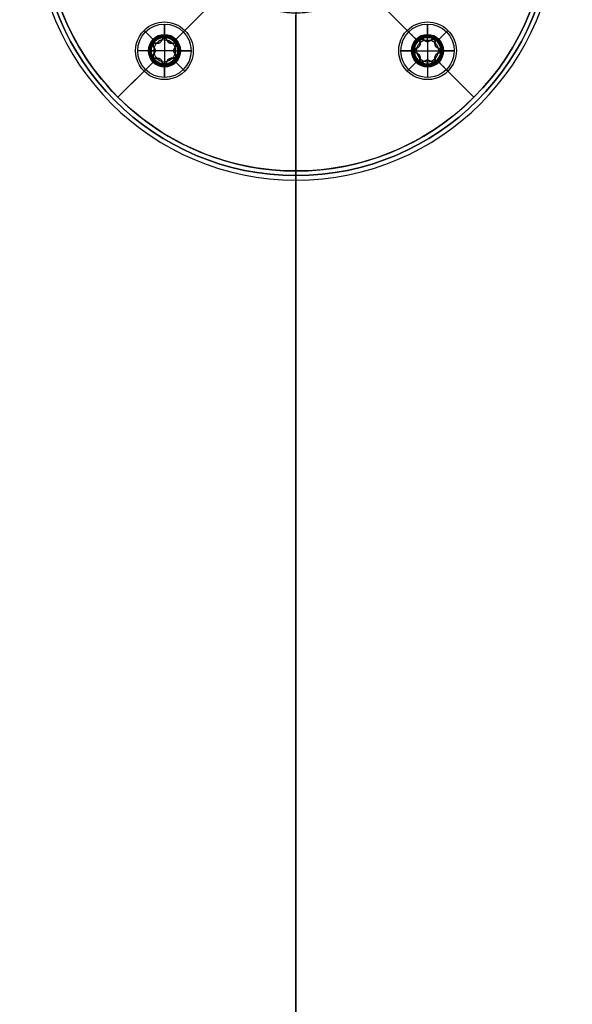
# Model space of a CAD drawing. Header units: millimetres. Extents: x -398 to 387, y -563 to 552.
# Tile 209 of 256: x -66 to 55, y -237 to -22. Entities that reach past the tile are written whole.
import ezdxf

# ---------------------------------------------------------------- set-up
doc = ezdxf.new("R2010")
doc.units = ezdxf.units.MM
doc.layers.add('Livello 01', color=7, linetype='Continuous')

# ---------------------------------------------------------------- blocks, each defined once
blk = doc.blocks.new('VTM06X30STIN0')
at = {"layer": 'Livello 01', "color": 254, "true_color": 0xcad1ee}
for p, q in [((0, 5.82), (0.47, 5.82)), ((0, 2.92), (0, 5.82)), ((3.3, 3), (0.47, 5.82)), ((1.65, 2.5, 1.12), (0.11, 2.5, 1.12)), ((1.65, 2.5, -1.12), (0.11, 2.5, -1.12)), ((29.57, 3), (3.3, 3)), ((30, 2.39), (29.57, 3)), ((30, -2.39), (30, 2.39)), ((0.06, 0, -2.93), (0, 0, -2.93)), ((0.06, 0, 2.92), (0, 0, 2.92)), ((1.65, 1.94, -1.68), (0.15, 1.94, -1.68)), ((1.65, 1.5, 1.62), (0.25, 1.5, 1.62)), ((1.65, 2.02), (0.3, 2.02)), ((1.65, -2.02), (1.65, 2.02)), ((30, 0, 2.39), (30, 0, -2.39)), ((0, 0, -5.82), (0, 0, -2.93)), ((0, 0, 2.92), (0, 0, 5.82)), ((0.09, 0, -2.8), (0.06, 0, -2.93)), ((0.09, 0, 2.81), (0.06, 0, 2.92)), ((1.65, 0, -2.81), (0.09, 0, -2.81)), ((1.65, -1.94, -1.68), (0.15, -1.94, -1.68)), ((1.65, -1.5, 1.62), (0.25, -1.5, 1.62)), ((1.65, -2.02), (0.3, -2.02)), ((1.65, 0, 2.81), (1.65, 0, -2.81)), ((0, -5.83), (0, -2.93)), ((1.65, -2.5, 1.12), (0.11, -2.5, 1.12)), ((1.65, -2.5, -1.12), (0.11, -2.5, -1.12)), ((3.3, -3), (0.47, -5.83)), ((29.57, -3), (3.3, -3)), ((30, -2.39), (29.57, -3)), ((0, -5.83), (0.47, -5.83))]:
    blk.add_line(p, q, dxfattribs=at)
at = {"layer": 'Livello 01', "color": 254, "true_color": 0xcad1ee, "extrusion": (1, 0, 0)}
for centre, radius, start, end in [((0, 0), 5.83, 270, 90), ((0, 0, 0.24), 5.83, 270, 90), ((0, 0, 0.47), 5.83, 270, 90), ((0, 0), 2.92, 180, 0), ((0, 0), 2.92, 0, 180), ((0, 0, 0.06), 2.93, 0, 180), ((1.94, -1.12, 1.65), 0.561, 253.3418, 46.6582), ((0, 0, 3.3), 3, 270, 90), ((0, 0, 29.57), 3, 270, 90), ((0, 0), 5.83, 90, 270), ((0, 0, 0.24), 5.83, 90, 270), ((1.94, 1.12, 1.65), 0.561, 90, 106.6582), ((0, -2.24, 1.65), 0.561, 193.3418, 346.6582), ((0, 2.24, 1.65), 0.561, 90, 166.6582), ((0, 0, 30), 2.39, 90, 270), ((0, 0, 0.47), 5.83, 90, 270), ((-1.94, -1.12, 1.65), 0.561, 133.3418, 286.6582), ((-1.94, 1.12, 1.65), 0.561, 90, 226.6582)]:
    blk.add_arc(centre, radius, start, end, dxfattribs=at)
at = {"layer": 'Livello 01', "color": 254, "true_color": 0xcad1ee, "extrusion": (-1, 0, 0)}
for centre, radius, start, end in [((0, 0, -0.03), 2.93, 180, 0), ((0, 0, -0.03), 2.93, 0, 180), ((0, 0, -0.06), 2.93, 180, 0), ((-1.94, -1.12, -0.87), 0.561, 133.3418, 286.6582), ((-1.94, 1.12, -0.87), 0.561, 90, 226.6582), ((-3, 0, -0.92), 0.982, 313.3418, 46.6582), ((-1.94, 1.12, -1.65), 0.561, 90, 226.6582), ((-3, 0, -1.65), 0.982, 313.3418, 46.6582), ((0, 0, -3.1), 3.2, 90, 270), ((0, 0, -16.43), 3, 90, 270), ((0, 0, -30), 2.39, 90, 270), ((0, 2.24, -0.87), 0.561, 90, 166.6582), ((0, -2.24, -0.87), 0.561, 193.3418, 346.6582), ((0, 2.24, -0.87), 0.561, 13.3418, 90), ((-1.94, 1.12, -0.9), 0.561, 73.3418, 90), ((-1.5, 2.6, -0.92), 0.982, 253.3418, 346.6582), ((-1.5, -2.6, -0.92), 0.982, 90, 106.6582), ((-1.5, -2.6, -0.92), 0.982, 13.3418, 90), ((-1.5, 2.6, -1.65), 0.982, 253.3418, 346.6582), ((-1.5, -2.6, -1.65), 0.982, 90, 106.6582), ((-1.5, -2.6, -1.65), 0.982, 13.3418, 90), ((0, 2.24, -1.65), 0.561, 90, 166.6582), ((0, 0, -3.1), 3.2, 270, 90), ((0, 0, -3.3), 3, 270, 90), ((0, 0, -16.43), 3, 270, 90), ((0, 0, -29.57), 3, 270, 90), ((1.94, -1.12, -0.87), 0.561, 253.3418, 46.6582), ((1.94, 1.12, -0.87), 0.561, 313.3418, 90), ((1.94, 1.12, -0.9), 0.561, 90, 106.6582), ((1.5, 2.6, -0.92), 0.982, 193.3418, 286.6582), ((1.5, -2.6, -0.92), 0.982, 90, 166.6582), ((1.5, -2.6, -0.92), 0.982, 73.3418, 90), ((3, 0, -0.92), 0.982, 133.3418, 226.6582), ((1.5, 2.6, -1.65), 0.982, 193.3418, 286.6582), ((1.5, -2.6, -1.65), 0.982, 90, 166.6582), ((1.5, -2.6, -1.65), 0.982, 73.3418, 90), ((1.94, 1.12, -1.65), 0.561, 90, 106.6582), ((3, 0, -1.65), 0.982, 133.3418, 226.6582)]:
    blk.add_arc(centre, radius, start, end, dxfattribs=at)
at = {"layer": 'Livello 01', "color": 254, "true_color": 0xcad1ee}
for points, degree in [([(0, 2.92), (0.06, 2.92)], 1), ([(0.06, 2.92), (0.3, 2.02)], 1), ([(1.65, 2.33, 0.71), (0.19, 2.33, 0.71)], 1), ([(0.3, 2.02), (0.3, 2.02, -0.27), (0.25, 2.14, -0.53), (0.19, 2.33, -0.71)], 3), ([(0.19, 2.33, -0.71), (1.65, 2.33, -0.71)], 1), ([(0, 0, 5.82), (0.47, 0, 5.83)], 1), ([(0.47, 0, -5.83), (0, 0, -5.83)], 1), ([(0.09, 0, 2.81), (1.65, 0, 2.81)], 1), ([(0.15, 1.94, 1.68), (1.65, 1.94, 1.68)], 1), ([(0.19, 1.78, 1.66), (0.18, 1.83, 1.68), (0.17, 1.89, 1.68), (0.15, 1.94, 1.68)], 3), ([(0.19, 1.78, -1.66), (0.21, 1.69, -1.63), (0.23, 1.6, -1.62), (0.25, 1.5, -1.62)], 3), ([(0.19, 1.78, 1.66), (1.65, 1.78, 1.66)], 1), ([(1.65, 1.78, -1.66), (0.19, 1.78, -1.66)], 1), ([(0.19, 0.55, -2.37), (1.65, 0.55, -2.37)], 1), ([(1.65, 0.55, 2.37), (0.19, 0.55, 2.37)], 1), ([(1.65, 1.5, -1.62), (0.25, 1.5, -1.62)], 1), ([(3.3, 0, -3), (0.47, 0, -5.83)], 1), ([(0.47, 0, 5.83), (3.3, 0, 3)], 1), ([(29.57, 0, -3), (3.3, 0, -3)], 1), ([(3.3, 0, 3), (29.57, 0, 3)], 1), ([(30, 0, -2.39), (29.57, 0, -3)], 1), ([(29.57, 0, 3), (30, 0, 2.39)], 1), ([(0.3, -2.02), (0.06, -2.93)], 1), ([(0.19, -1.78, 1.66), (0.18, -1.83, 1.68), (0.17, -1.89, 1.68), (0.15, -1.94, 1.68)], 3), ([(0.15, -1.94, 1.68), (1.65, -1.94, 1.68)], 1), ([(0.19, -0.55, 2.37), (1.65, -0.55, 2.37)], 1), ([(1.65, -0.55, -2.37), (0.19, -0.55, -2.37)], 1), ([(0.25, -1.5, -1.62), (0.23, -1.6, -1.62), (0.21, -1.69, -1.63), (0.19, -1.78, -1.66)], 3), ([(0.19, -1.78, -1.66), (1.65, -1.78, -1.66)], 1), ([(1.65, -1.78, 1.66), (0.19, -1.78, 1.66)], 1), ([(0.3, -2.02), (0.3, -2.02, 0.27), (0.25, -2.14, 0.53), (0.19, -2.33, 0.71)], 3), ([(1.65, -1.5, -1.62), (0.25, -1.5, -1.62)], 1), ([(0.06, -2.93), (0, -2.93)], 1), ([(0.19, -2.33, 0.71), (1.65, -2.33, 0.71)], 1), ([(1.65, -2.33, -0.71), (0.19, -2.33, -0.71)], 1)]:
    blk.add_open_spline(points, degree=degree, dxfattribs=at)
for points, knots in [([(0.19, 2.33, -0.71), (0.16, 2.42, -0.8), (0.14, 2.48, -0.91), (0.1, 2.52, -1.16), (0.09, 2.49, -1.29), (0.09, 2.37, -1.51), (0.1, 2.27, -1.6), (0.14, 2.03, -1.69), (0.16, 1.9, -1.7), (0.19, 1.78, -1.66)], [-1.546504, -1.546504, -1.546504, -1.546504, -1.159878, -1.159878, -0.773252, -0.773252, -0.386626, -0.386626, 0, 0, 0, 0]), ([(0.19, 2.33, 0.71), (0.16, 2.41, 0.79), (0.14, 2.47, 0.89), (0.11, 2.52, 1.11), (0.1, 2.51, 1.22), (0.09, 2.42, 1.43), (0.09, 2.35, 1.52), (0.11, 2.17, 1.65), (0.13, 2.05, 1.68), (0.15, 1.94, 1.68)], [0, 0, 0, 0, 0.342707, 0.342707, 0.685414, 0.685414, 1.028121, 1.028121, 1.370828, 1.370828, 1.370828, 1.370828]), ([(0.19, 2.33, 0.71), (0.22, 2.23, 0.62), (0.25, 2.16, 0.51), (0.29, 2.05, 0.27), (0.3, 2.02, 0.14), (0.3, 2.02)], [0, 0, 0, 0, 0.4075572, 0.4075572, 0.8151144, 0.8151144, 0.8151144, 0.8151144]), ([(0.19, 0.55, -2.37), (0.16, 0.52, -2.49), (0.14, 0.45, -2.6), (0.1, 0.25, -2.76), (0.09, 0.13, -2.8), (0.09, -0.13, -2.81), (0.1, -0.25, -2.76), (0.14, -0.45, -2.6), (0.16, -0.52, -2.49), (0.19, -0.55, -2.37)], [-1.546504, -1.546504, -1.546504, -1.546504, -1.159878, -1.159878, -0.773252, -0.773252, -0.386626, -0.386626, 0, 0, 0, 0]), ([(0.19, 0.55, 2.37), (0.16, 0.52, 2.49), (0.14, 0.45, 2.6), (0.1, 0.25, 2.76), (0.09, 0.13, 2.81), (0.09, 0, 2.81)], [0, 0, 0, 0, 0.3866297, 0.3866297, 0.7732594, 0.7732594, 0.7732594, 0.7732594]), ([(0.19, -0.55, 2.37), (0.16, -0.52, 2.49), (0.14, -0.45, 2.6), (0.1, -0.25, 2.76), (0.09, -0.13, 2.81), (0.09, 0, 2.81)], [-0.7732474, -0.7732474, -0.7732474, -0.7732474, -0.3866237, -0.3866237, 0, 0, 0, 0]), ([(0.19, 0.55, 2.37), (0.22, 0.58, 2.24), (0.25, 0.63, 2.12), (0.29, 0.79, 1.91), (0.3, 0.89, 1.82), (0.3, 1.13, 1.68), (0.29, 1.26, 1.64), (0.25, 1.52, 1.61), (0.22, 1.66, 1.62), (0.19, 1.78, 1.66)], [-1.630152, -1.630152, -1.630152, -1.630152, -1.222614, -1.222614, -0.815076, -0.815076, -0.407538, -0.407538, 0, 0, 0, 0]), ([(0.25, 1.5, -1.62), (0.29, 1.28, -1.62), (0.31, 1.06, -1.69), (0.29, 0.8, -1.9), (0.28, 0.73, -1.98), (0.24, 0.61, -2.17), (0.22, 0.57, -2.27), (0.19, 0.55, -2.37)], [-1.343333, -1.343333, -1.343333, -1.343333, -0.671667, -0.671667, -0.335833, -0.335833, 0, 0, 0, 0]), ([(0.19, -1.78, -1.66), (0.16, -1.9, -1.7), (0.14, -2.03, -1.69), (0.1, -2.26, -1.6), (0.09, -2.37, -1.51), (0.09, -2.49, -1.29), (0.1, -2.52, -1.16), (0.14, -2.48, -0.91), (0.16, -2.42, -0.8), (0.19, -2.33, -0.71)], [-1.546504, -1.546504, -1.546504, -1.546504, -1.159878, -1.159878, -0.773252, -0.773252, -0.386626, -0.386626, 0, 0, 0, 0]), ([(0.19, -2.33, 0.71), (0.16, -2.41, 0.79), (0.14, -2.47, 0.89), (0.11, -2.51, 1.11), (0.1, -2.51, 1.22), (0.09, -2.42, 1.43), (0.09, -2.35, 1.52), (0.11, -2.17, 1.65), (0.13, -2.05, 1.68), (0.15, -1.94, 1.68)], [-1.370826, -1.370826, -1.370826, -1.370826, -1.02812, -1.02812, -0.685413, -0.685413, -0.342707, -0.342707, 0, 0, 0, 0]), ([(0.19, -0.55, -2.37), (0.24, -0.6, -2.16), (0.28, -0.72, -1.97), (0.31, -1.06, -1.69), (0.29, -1.28, -1.62), (0.25, -1.5, -1.62)], [-1.353117, -1.353117, -1.353117, -1.353117, -0.676559, -0.676559, 0, 0, 0, 0]), ([(0.19, -1.78, 1.66), (0.22, -1.66, 1.62), (0.25, -1.52, 1.61), (0.29, -1.26, 1.64), (0.3, -1.13, 1.68), (0.3, -0.89, 1.82), (0.29, -0.79, 1.91), (0.25, -0.63, 2.12), (0.22, -0.58, 2.24), (0.19, -0.55, 2.37)], [-1.630152, -1.630152, -1.630152, -1.630152, -1.222614, -1.222614, -0.815076, -0.815076, -0.407538, -0.407538, 0, 0, 0, 0]), ([(0.19, -2.33, -0.71), (0.22, -2.23, -0.62), (0.25, -2.16, -0.51), (0.29, -2.05, -0.27), (0.3, -2.02, -0.14), (0.3, -2.02)], [0, 0, 0, 0, 0.4075572, 0.4075572, 0.8151145, 0.8151145, 0.8151145, 0.8151145])]:
    blk.add_open_spline(points, degree=3, knots=knots, dxfattribs=at)
blk = doc.blocks.new('MMBLC021')
at = {"layer": 'Livello 01', "color": 254, "true_color": 0xcad1ee}
for p, q in [((-10.5, 55), (10.5, 55)), ((0, 55, -10.5), (0, 55, 10.5)), ((-8, 52.5), (8, 52.5)), ((0, 52.5, 8), (0, 52.5, -8)), ((-20.5, -52), (-20.5, 45)), ((20.5, -52), (20.5, 45)), ((-18, -55), (-18, 42.5)), ((18, -55), (18, 42.5)), ((-55, -55), (-55, -52)), ((-55, -52), (-43.95, -52)), ((-43.95, -52), (-46.95, -55)), ((-37.35, -52), (-20.5, -52)), ((-37.35, -52), (-34.35, -55)), ((-3.3, -52, -40.65), (-6.3, -55, -40.65)), ((-3.3, -52, 40.65), (-6.3, -55, 40.65)), ((0, -52, -55), (0, -52, -43.95)), ((0, -52, -37.35), (0, -52, -20.5)), ((0, -52, 20.5), (0, -52, 37.35)), ((0, -52, 43.95), (0, -52, 55)), ((3.3, -52, 40.65), (6.3, -55, 40.65)), ((3.3, -52, -40.65), (6.3, -55, -40.65)), ((20.5, -52), (37.35, -52)), ((37.35, -52), (34.35, -55)), ((43.95, -52), (55, -52)), ((43.95, -52), (46.95, -55)), ((55, -55), (55, -52)), ((-55, -55), (-46.95, -55)), ((-34.35, -55), (-18, -55)), ((0, -55, 55), (0, -55, 46.95)), ((0, -55, 34.35), (0, -55, 18)), ((0, -55, -18), (0, -55, -34.35)), ((0, -55, -46.95), (0, -55, -55)), ((18, -55), (34.35, -55)), ((46.95, -55), (55, -55))]:
    blk.add_line(p, q, dxfattribs=at)
at = {"layer": 'Livello 01', "color": 254, "true_color": 0xcad1ee, "extrusion": (0, 0, -1)}
for centre, start, end in [((10.5, 45), 0, 90), ((-8, 42.5), 90, 180)]:
    blk.add_arc(centre, 10, start, end, dxfattribs=at)
at = {"layer": 'Livello 01', "color": 254, "true_color": 0xcad1ee, "extrusion": (0, 1, 0)}
for centre, radius, start, end in [((0, 0, 55), 10.5, 270, 90), ((0, 0, 55), 10.5, 90, 270), ((0, 0, 45), 20.5, 90, 270), ((0, 0, 42.5), 18, 270, 90), ((0, 0, -3.5), 20.5, 270, 90), ((0, 0, -3.5), 20.5, 90, 270), ((0, 0, -6.25), 18, 270, 90), ((0, 0, -6.25), 18, 90, 270), ((0, 0, -53.5), 55, 270, 90), ((0, 0, -52), 20.5, 90, 270), ((0, 0, -53.5), 55, 90, 270), ((40.65, 0, -55), 6.3, 270, 90), ((40.65, 0, -55), 6.3, 90, 270), ((0, 0, -55), 18, 270, 90), ((0, -40.65, -55), 6.3, 270, 90), ((0, 40.65, -55), 6.3, 270, 90), ((0, 0, -55), 55, 90, 270), ((0, 0, -55), 18, 90, 270), ((0, 40.65, -55), 6.3, 90, 270), ((0, -40.65, -55), 6.3, 90, 270), ((-40.65, 0, -55), 6.3, 270, 90), ((-40.65, 0, -55), 6.3, 90, 270)]:
    blk.add_arc(centre, radius, start, end, dxfattribs=at)
at = {"layer": 'Livello 01', "color": 254, "true_color": 0xcad1ee, "extrusion": (-1, 0, 0)}
for centre, start, end in [((-45, 10.5), 90, 180), ((-42.5, 8), 90, 180), ((-42.5, -8), 180, 270)]:
    blk.add_arc(centre, 10, start, end, dxfattribs=at)
at = {"layer": 'Livello 01', "color": 254, "true_color": 0xcad1ee, "extrusion": (1, 0, 0)}
blk.add_arc((45, -10.5), 10, 270, 0, dxfattribs=at)
at = {"layer": 'Livello 01', "color": 254, "true_color": 0xcad1ee, "extrusion": (0, -1, 0)}
for centre, radius, start, end in [((0, 0, -55), 10.5, 270, 90), ((0, 0, -51.99), 11.16, 90, 270), ((0, 0, -52.5), 8, 90, 270), ((0, 0, -52.5), 8, 270, 90), ((0, 0, -51.99), 11.16, 270, 90), ((0, 0, -45), 20.5, 90, 270), ((0, 0, -42.5), 18, 270, 90), ((0, 0, 52), 55, 90, 270), ((-40.65, 0, 52.17), 3.47, 90, 270), ((-40.65, 0, 52), 3.3, 90, 270), ((-40.65, 0, 52), 3.3, 270, 90), ((-40.65, 0, 52.17), 3.47, 270, 90), ((0, 0, 52), 20.5, 90, 270), ((0, -40.65, 52.17), 3.47, 90, 270), ((0, 40.65, 52.17), 3.47, 90, 270), ((0, -40.65, 52), 3.3, 90, 270), ((0, 40.65, 52), 3.3, 90, 270), ((0, 0, 52), 55, 270, 90), ((0, 40.65, 52), 3.3, 270, 90), ((0, -40.65, 52), 3.3, 270, 90), ((0, 40.65, 52.17), 3.47, 270, 90), ((0, -40.65, 52.17), 3.47, 270, 90), ((40.65, 0, 52.17), 3.47, 90, 270), ((40.65, 0, 52), 3.3, 90, 270), ((40.65, 0, 52), 3.3, 270, 90), ((40.65, 0, 52.17), 3.47, 270, 90), ((0, 0, 55), 55, 90, 270)]:
    blk.add_arc(centre, radius, start, end, dxfattribs=at)
at = {"layer": 'Livello 01', "color": 254, "true_color": 0xcad1ee}
for centre, start, end in [((10.5, 45), 0, 90), ((-8, 42.5), 90, 180)]:
    blk.add_arc(centre, 10, start, end, dxfattribs=at)
for points in [[(0, -52, -20.5), (0, 45, -20.5)], [(0, 45, 20.5), (0, -52, 20.5)], [(0, 42.5, -18), (0, -55, -18)], [(0, -55, 18), (0, 42.5, 18)], [(-40.65, -55, 6.3), (-40.65, -52, 3.3)], [(-40.65, -52, -3.3), (-40.65, -55, -6.3)], [(0, -55, -34.35), (0, -52, -37.35)], [(0, -52, -43.95), (0, -55, -46.95)], [(0, -55, 46.95), (0, -52, 43.95)], [(0, -52, 37.35), (0, -55, 34.35)], [(0, -55, -55), (0, -52, -55)], [(0, -52, 55), (0, -55, 55)], [(40.65, -55, 6.3), (40.65, -52, 3.3)], [(40.65, -52, -3.3), (40.65, -55, -6.3)]]:
    blk.add_open_spline(points, degree=1, dxfattribs=at)

msp = doc.modelspace()

# ---------------------------------------------------------------- linework, layer by layer
at = {"layer": 'Livello 01', "color": 254, "true_color": 0xcad1ee}
for p, q in [((-5.5, 552, -164.5), (-5.5, -552, -164.5)), ((-5.5, 547, -179.5), (-5.5, -547, -179.5)), ((-5.5, -552, 175.5), (-5.5, -21, 175.5)), ((-5.5, -56, 185.5), (-5.5, -21, 185.5)), ((-34.24, -25.24, 175.5), (-34.24, -25.24, 185.5)), ((23.24, -25.24, 175.5), (23.24, -25.24, 185.5)), ((-34.24, -32.24, 175.5), (-34.24, -32.24, 185.5)), ((23.24, -32.24, 175.5), (23.24, -32.24, 185.5)), ((-5.5, -56, 185.5), (-5.5, -56, 189.5)), ((-5.5, -547, 190.5), (-5.5, -57, 190.5))]:
    msp.add_line(p, q, dxfattribs=at)
for centre, radius, start, end in [((-5.5, 0, 190.5), 57, 180, 0), ((-5.5, 0, 185.5), 56, 180, 0), ((-5.5, 0, 187.5), 56, 180, 0), ((-34.24, -28.74, 175.5), 3.5, 0, 180), ((-34.24, -28.74, 180.5), 3.5, 0, 180), ((23.24, -28.74, 175.5), 3.5, 0, 180), ((23.24, -28.74, 180.5), 3.5, 0, 180), ((-34.24, -28.74, 175.5), 3.5, 180, 0), ((-34.24, -28.74, 180.5), 3.5, 180, 0), ((23.24, -28.74, 175.5), 3.5, 180, 0), ((23.24, -28.74, 180.5), 3.5, 180, 0)]:
    msp.add_arc(centre, radius, start, end, dxfattribs=at)
at = {"layer": 'Livello 01', "color": 254, "true_color": 0xcad1ee, "extrusion": (0, 0, -1)}
for centre, radius, start, end in [((5.5, 0, -189.5), 56, 180, 0), ((34.24, -28.74, -185.5), 3.5, 0, 180), ((-23.24, -28.74, -185.5), 3.5, 0, 180), ((34.24, -28.74, -185.5), 3.5, 180, 0), ((-23.24, -28.74, -185.5), 3.5, 180, 0)]:
    msp.add_arc(centre, radius, start, end, dxfattribs=at)
at = {"layer": 'Livello 01', "color": 254, "true_color": 0xcad1ee, "extrusion": (1, 0, 0)}
msp.add_arc((-57, 189.5, -5.5), 1, 0, 90, dxfattribs=at)
at = {"layer": 'Livello 01', "color": 254, "true_color": 0xcad1ee}
for points in [[(-37.74, -28.74, 185.5), (-37.74, -28.74, 175.5)], [(-30.74, -28.74, 175.5), (-30.74, -28.74, 185.5)], [(19.74, -28.74, 185.5), (19.74, -28.74, 175.5)], [(26.74, -28.74, 175.5), (26.74, -28.74, 185.5)]]:
    msp.add_open_spline(points, degree=1, dxfattribs=at)

# ---------------------------------------------------------------- block references
at = {"layer": 'Livello 01', "extrusion": (-0.707107, 0.707107, 0), "rotation": 180}
msp.add_blockref('MMBLC021', (3.89, 133.5, 3.89), dxfattribs=at)
at = {"layer": 'Livello 01', "extrusion": (3.32495e-15, 1, 0), "rotation": 270}
msp.add_blockref('VTM06X30STIN0', (34.24, 188.5, -28.74), dxfattribs=at)
at = {"layer": 'Livello 01', "extrusion": (-1, -1.66533e-16, 0), "rotation": 270}
msp.add_blockref('VTM06X30STIN0', (28.74, 188.5, -23.24), dxfattribs=at)

doc.saveas('drawing.dxf')
